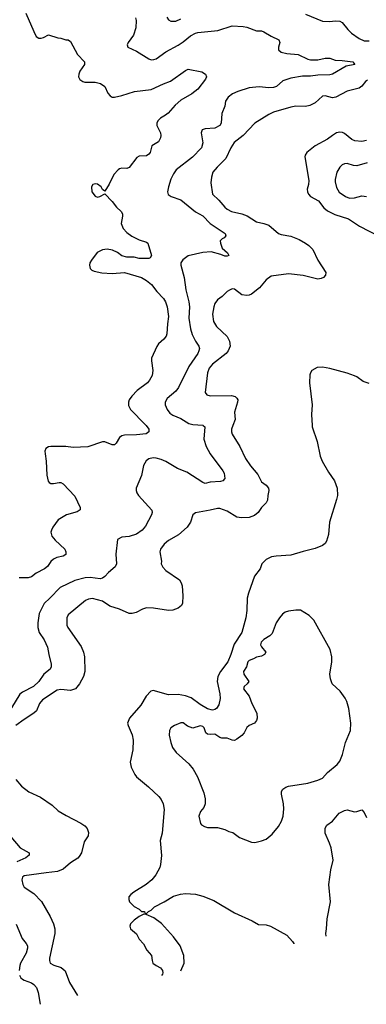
# Model space of a CAD drawing. Header units: inches. Extents: x 1934316 to 2140091, y 524953 to 667329.
# Tile 29 of 256: x 1973014 to 1975847, y 525273 to 533316. Entities that reach past the tile are written whole.
import ezdxf

# ---------------------------------------------------------------- set-up
doc = ezdxf.new("R2010")
doc.units = ezdxf.units.IN
doc.header["$MEASUREMENT"] = 0
doc.layers.add('B9572', color=7, linetype='Continuous')
doc.layers.add('B9573', color=7, linetype='Continuous')

msp = doc.modelspace()

# ---------------------------------------------------------------- linework, layer by layer
at = {"layer": 'B9572', "color": 5}
for points, elevation in [([(1974513.4, 530000), (1974527.7, 529990), (1974520.2, 529890), (1974537.7, 529830), (1974570.2, 529770.2), (1974674.9, 529630), (1974685.3, 529610), (1974692, 529568), (1974674.8, 529550), (1974656.1, 529543.9), (1974570, 529537.4), (1974530, 529528.2), (1974510, 529535.1), (1974379.4, 529619.3), (1974305.4, 529650), (1974210, 529705.7), (1974170, 529722.5), (1974130, 529734), (1974103.9, 529736.1), (1974070, 529729.7), (1974048.2, 529711.8), (1974025.2, 529674.8), (1974009.1, 529590.9), (1973967, 529490), (1973964.9, 529470), (1973972, 529450), (1973986.4, 529430), (1974094, 529310), (1974097.6, 529290), (1974092, 529270), (1974042.5, 529177.5), (1974014.8, 529145.2), (1973967.7, 529112.3), (1973910, 529094.2), (1973850, 529087.6), (1973814.8, 529070), (1973801.3, 528950), (1973806.7, 528870), (1973793.8, 528846.2), (1973739.9, 528800.1), (1973710, 528766.3), (1973690, 528753.7), (1973670.9, 528749.1), (1973590, 528758), (1973550, 528757.5), (1973464.2, 528735.8), (1973344, 528676), (1973261.3, 528590), (1973213, 528547), (1973174, 528466), (1973162, 528390), (1973162.4, 528350), (1973174, 528310), (1973215.2, 528250), (1973241.3, 528190), (1973251.2, 528130), (1973271.8, 528050), (1973272, 528030), (1973263.1, 528010), (1973211, 527969), (1973170.2, 527910), (1973126.3, 527870), (1973037.9, 527822.1), (1973014.8, 527805.2), (1972946.2, 527693.8)], 260), ([(1974757.2, 530000), (1974746.4, 529970), (1974745.2, 529950), (1974750, 529930.8), (1974814.6, 529830), (1974860.9, 529730), (1974899.7, 529670), (1974960.6, 529600.6), (1974990, 529541.6), (1975030, 529514.3), (1975047.7, 529490), (1975051.1, 529468.9), (1975041.5, 529430), (1975038.3, 529390), (1975028.8, 529370), (1974991.7, 529330), (1974964.5, 529290), (1974933.4, 529266.6), (1974890, 529250.4), (1974826.3, 529246.3), (1974790, 529251.8), (1974710, 529301.4), (1974650, 529322.2), (1974630, 529322.7), (1974570, 529307.9), (1974451.9, 529288.1), (1974430.3, 529269.7), (1974410.3, 529210), (1974384.2, 529170), (1974311.7, 529108.3), (1974230, 529060.5), (1974194.9, 529030), (1974166, 528990), (1974160.5, 528970), (1974172.5, 528892.5), (1974170.5, 528870), (1974184.4, 528844.4), (1974210, 528815.5), (1974319.1, 528739.1), (1974334.4, 528714.4), (1974340.9, 528690), (1974347, 528610), (1974344.9, 528550), (1974335.5, 528530), (1974310, 528507.6), (1974267.1, 528492.9), (1974230.3, 528489.6), (1974107.7, 528507.7), (1974050, 528511.6), (1974018.7, 528501.3), (1973965.5, 528474.5), (1973934, 528466), (1973910, 528466.3), (1973830, 528500.4), (1973750, 528524.7), (1973690, 528565.3), (1973610, 528588.6), (1973577.2, 528582.8), (1973552.7, 528570), (1973410, 528453.3), (1973400.3, 528430), (1973398.9, 528390), (1973399.5, 528370), (1973406.4, 528350), (1973516.4, 528196.4), (1973535.6, 528150), (1973543.1, 528110), (1973546, 527990), (1973536, 527950), (1973503.1, 527890), (1973470, 527848.4), (1973430, 527837.1), (1973350, 527842.9), (1973320.3, 527839.7), (1973200.2, 527759.8), (1973174.9, 527730), (1973151.3, 527668.7), (1973130.5, 527650), (1973050, 527600.4), (1972983.7, 527550)], 280), ([(1974047.9, 530000), (1974070.4, 529970), (1974070.5, 529949.5), (1974048, 529932), (1973970, 529923.8), (1973870, 529922.7), (1973850, 529916.9), (1973830, 529902.4), (1973803.2, 529856.8), (1973790, 529843.6), (1973770, 529843.5), (1973710, 529866.6), (1973690, 529866.9), (1973570, 529825.8), (1973450, 529821.1), (1973390, 529828.2), (1973270, 529829.6), (1973250, 529825.1), (1973227.3, 529812.7), (1973220.4, 529790), (1973221.3, 529770), (1973231.5, 529710), (1973236.2, 529596.2), (1973245.7, 529545.7), (1973254.6, 529534.6), (1973270, 529528.2), (1973290, 529527), (1973336.4, 529536.4), (1973350, 529535.5), (1973370, 529523), (1973463.8, 529423.8), (1973508.4, 529330), (1973508.1, 529311.9), (1973484.6, 529295.4), (1973396.3, 529270), (1973330, 529231.3), (1973283.8, 529170), (1973273.5, 529146.5), (1973268.5, 529128.5), (1973277, 529097), (1973304.4, 529064.4), (1973383, 528990), (1973390.5, 528970), (1973391.9, 528948.1), (1973370, 528934.5), (1973317.8, 528922.2), (1973290.2, 528909.8), (1973269.3, 528890.7), (1973240.3, 528850), (1973216.5, 528830), (1973150, 528794.7), (1973110, 528765.7), (1973083.6, 528756.4), (1973010, 528756.8)], 240), ([(1975403.8, 530000), (1975404.2, 529990), (1975446, 529870), (1975470.3, 529750.3), (1975485.7, 529710), (1975539.2, 529619.2), (1975586.7, 529550), (1975608.9, 529488.9), (1975611.5, 529430), (1975604.8, 529395.2), (1975547, 529210), (1975538.7, 529110), (1975523.1, 529056.9), (1975510, 529038), (1975490, 529020.7), (1975430, 528995.6), (1975330, 528972.6), (1975230, 528941), (1975110, 528934.5), (1975073.5, 528926.5), (1975030, 528905.1), (1974992, 528870), (1974980.3, 528830), (1974934.3, 528770), (1974883.6, 528630), (1974874.6, 528590), (1974870.2, 528490), (1974862.3, 528430), (1974830.3, 528310), (1974766.8, 528213.2), (1974739.7, 528130), (1974714.2, 528070), (1974655.2, 527990), (1974633.8, 527950), (1974629.2, 527910), (1974648.9, 527810), (1974651.8, 527770), (1974640.7, 527719.3), (1974624, 527690), (1974610, 527680.7), (1974590, 527676.3), (1974550, 527687.4), (1974490, 527721.1), (1974416.5, 527776.5), (1974370, 527793.7), (1974310, 527802), (1974230, 527801), (1974105, 527835), (1974086, 527830), (1974049.1, 527790.9), (1974004.6, 527715.4), (1973912.7, 527610), (1973896.4, 527570), (1973900.4, 527550), (1973932.7, 527472.7), (1973941.1, 527430), (1973940.3, 527350), (1973918, 527250), (1973924.4, 527210), (1973954, 527150), (1973968.9, 527130), (1974066.3, 527050), (1974151.8, 526970), (1974170, 526946), (1974186.9, 526910), (1974194.8, 526865.2), (1974177.4, 526670), (1974163.2, 526610), (1974173, 526487), (1974166.4, 526413.6), (1974159.5, 526390), (1974126, 526330), (1974093.4, 526290), (1974047.9, 526252.1), (1973947.3, 526190), (1973922.8, 526170), (1973907.3, 526150), (1973906, 526130), (1973911.3, 526110), (1973950.7, 526070.7), (1973992, 526050), (1974010, 526032), (1974034, 526030), (1974038, 526018), (1974050, 526014), (1974066, 526030), (1974090, 526042), (1974115.3, 526070), (1974195.3, 526110), (1974270, 526156.3), (1974327.5, 526172.5), (1974370, 526179.1), (1974450, 526173.4), (1974510, 526156.3), (1974600.9, 526120.9), (1974770, 526020.5), (1974915.6, 525955.6), (1974965.2, 525925.2), (1975030, 525921.6), (1975064.7, 525910), (1975197, 525837), (1975245.2, 525785.2), (1975254, 525770), (1975254, 525765.6)], 320), ([(1972982.7, 527110), (1973030, 527054), (1973090, 527008.4), (1973184.7, 526964.7), (1973278.5, 526898.5), (1973330, 526854.4), (1973394.2, 526814.2), (1973513, 526753), (1973547.7, 526730), (1973565.5, 526710), (1973576.1, 526676.1), (1973574.4, 526650), (1973540.3, 526599.7), (1973518.3, 526510), (1973500.9, 526479.1), (1973490, 526466.2), (1973430, 526427.2), (1973370, 526376.9), (1973323.7, 526356.3), (1973230, 526347.9), (1973050, 526322.6), (1973036.5, 526310), (1973031.5, 526290), (1973039, 526250), (1973050, 526230.4), (1973130, 526178.7), (1973193.3, 526113.3), (1973262.3, 525990), (1973290.4, 525930), (1973300.3, 525890), (1973302.3, 525850), (1973257.7, 525650), (1973257.4, 525630), (1973263.7, 525610), (1973292.1, 525592.1), (1973352, 525572), (1973385.1, 525545.1), (1973422, 525450), (1973488, 525345.4)], 280), ([(1975520.5, 525829), (1975519.5, 525830), (1975515.1, 525850), (1975522.9, 525890), (1975527.6, 525970), (1975553.7, 526110), (1975541.4, 526250), (1975557.6, 526370), (1975576.5, 526450), (1975559.8, 526550), (1975547.6, 526590), (1975512.3, 526670), (1975509.8, 526710.3), (1975524.8, 526735.3), (1975570, 526768.2), (1975625.6, 526834.4), (1975670, 526856.5), (1975690, 526861.5), (1975750, 526846.2), (1975770, 526847.2), (1975810, 526861.5), (1975830, 526840.3), (1975850, 526799.6)], 320), ([(1972941, 526641), (1973019.3, 526550), (1973092.7, 526510), (1973091.6, 526490), (1973063.1, 526470), (1972990, 526436.5)], 260), ([(1974030, 526008), (1973990, 525988.7), (1973950, 525959), (1973921, 525930), (1973914.8, 525910), (1973920.7, 525890), (1973967.8, 525847.8), (1973990, 525805.3), (1974025.5, 525765.5), (1974053.8, 525713.8), (1974090.8, 525670.8), (1974096.2, 525630), (1974103.6, 525610), (1974128.8, 525590), (1974166, 525570), (1974180.2, 525550), (1974185.2, 525530), (1974181.3, 525518.7), (1974172.2, 525508.2)], 320), ([(1974330, 525545.8), (1974358.4, 525610), (1974356.2, 525670), (1974327, 525750), (1974270, 525822.7), (1974173.1, 525933.1), (1974110, 525979), (1974047.3, 526007.3), (1974030, 526008)], 320), ([(1972986, 525926), (1973033.4, 525810), (1973067.2, 525770), (1973078.5, 525750), (1973079.1, 525730), (1973068.2, 525690), (1973021.5, 525610), (1973014.3, 525590), (1973008.6, 525548.6)], 260), ([(1973011.8, 525511.8), (1973024.4, 525490), (1973038.4, 525478.4), (1973050.6, 525470), (1973110, 525448.9), (1973130, 525434), (1973150.3, 525410), (1973164.6, 525370), (1973182.1, 525272.7)], 260)]:
    msp.add_lwpolyline(points, dxfattribs=dict(at, elevation=elevation))
at = {"layer": 'B9572', "color": 5, "elevation": 340}
msp.add_lwpolyline([(1975310, 528492.3), (1975270, 528492.3), (1975210, 528483.7), (1975185.1, 528474.9), (1975161.4, 528458.6), (1975137.1, 528430), (1975111.4, 528388.6), (1975079, 528301), (1975058.3, 528281.7), (1975010, 528252.9), (1974988.2, 528230), (1974982.9, 528210), (1974990, 528192.7), (1975024.9, 528150), (1975016.4, 528130), (1974990, 528117.6), (1974950, 528108.4), (1974926.3, 528093.7), (1974890, 528079.8), (1974878.6, 528070), (1974868.4, 528030), (1974844.4, 527990), (1974847, 527970), (1974886.4, 527910), (1974873, 527890), (1974848.7, 527870), (1974844.6, 527850), (1974890.2, 527790), (1974912.1, 527730), (1974951.6, 527650), (1974954.3, 527610), (1974950.3, 527590), (1974934, 527570), (1974889.4, 527550.6), (1974870, 527534.3), (1974850.2, 527490), (1974830, 527468.8), (1974790, 527437.2), (1974770, 527428.8), (1974750, 527430.9), (1974710, 527447.6), (1974667.4, 527447.4), (1974650, 527452), (1974610, 527479.8), (1974570, 527475.3), (1974550, 527478.2), (1974536.8, 527490), (1974521.5, 527530), (1974510, 527543.1), (1974490, 527547.4), (1974430, 527527.7), (1974385.2, 527545.2), (1974350, 527572.8), (1974330, 527572.6), (1974280.5, 527550), (1974250.6, 527530), (1974239.3, 527510), (1974236.4, 527470), (1974248.4, 527410), (1974264.4, 527370), (1974293.4, 527330), (1974396.2, 527236.2), (1974433.3, 527193.3), (1974467.7, 527130), (1974519.8, 526999.8), (1974531, 526950), (1974531, 526910), (1974519.8, 526880.2), (1974491.1, 526848.9), (1974478, 526810), (1974490.9, 526750.9), (1974499.8, 526739.8), (1974524, 526724), (1974550, 526717.3), (1974630, 526716), (1974690, 526700.7), (1974724.1, 526684.1), (1974755.5, 526675.5), (1974810, 526634), (1974910, 526597.3), (1974935.3, 526595.3), (1974990, 526606.8), (1975030, 526622.8), (1975078, 526662), (1975130, 526726), (1975155.1, 526770), (1975167.3, 526810), (1975174, 526870), (1975171.4, 526911.4), (1975155.1, 526990), (1975155.1, 527010), (1975165.2, 527030), (1975190, 527047.3), (1975210, 527053.4), (1975370, 527079.1), (1975450, 527103), (1975490, 527120.5), (1975530, 527166.4), (1975610, 527230.7), (1975630, 527258.8), (1975652.7, 527312.7), (1975677, 527410), (1975717, 527510), (1975720.9, 527570), (1975704.5, 527690), (1975686.8, 527746.8), (1975673.8, 527773.8), (1975633.2, 527830), (1975569.4, 527889.4), (1975553.2, 527930), (1975549.4, 527970), (1975566.6, 528070), (1975566.6, 528110), (1975552.3, 528170), (1975417.2, 528410), (1975379, 528450)], close=True, dxfattribs=at)
at = {"layer": 'B9573', "color": 5}
for points, elevation in [([(1973063.1, 533370), (1973130, 533218), (1973150, 533178), (1973170, 533164.7), (1973190, 533164.7), (1973209.1, 533170.9), (1973250, 533191), (1973326.4, 533166.4), (1973350, 533164.7), (1973391.6, 533151.6), (1973410, 533151.3), (1973430, 533138), (1973487.3, 533030), (1973542.8, 532970), (1973542.8, 532950), (1973505.9, 532894.2), (1973497.1, 532870), (1973495.5, 532850), (1973506, 532826), (1973530, 532810.4), (1973546.4, 532806.4), (1973630, 532804.6), (1973673.7, 532793.7), (1973710.5, 532770), (1973734.6, 532714.6), (1973752.4, 532692.4), (1973770, 532682), (1973790, 532681.6), (1973850, 532695.6), (1973951.9, 532728.1), (1974090, 532746.5), (1974190, 532792.6), (1974247.3, 532812.8), (1974370, 532900.5), (1974390, 532910.4), (1974502, 532890), (1974532, 532870), (1974541, 532850), (1974534, 532830), (1974470, 532747), (1974420.7, 532710), (1974330, 532656.9), (1974283.9, 532616.1), (1974227.1, 532552.9), (1974205.7, 532534.3), (1974164.9, 532510), (1974143.8, 532490), (1974136.4, 532470), (1974136.4, 532450), (1974163.8, 532390), (1974168.2, 532370), (1974166.4, 532350), (1974150, 532318), (1974095.3, 532284.7), (1974079.5, 532230), (1974070, 532216.2), (1974050, 532204), (1973990, 532199.7), (1973970.3, 532189.7), (1973910, 532107.8), (1973890, 532099.7), (1973850, 532102.7), (1973830, 532097.7), (1973819.5, 532090), (1973782.8, 532050), (1973746.8, 531973.2), (1973710, 531915.3), (1973690, 531928), (1973679.5, 531950), (1973650, 531972.6), (1973630, 531975.8), (1973611, 531970), (1973601.7, 531950), (1973604, 531910), (1973630, 531873), (1973650, 531866.4), (1973668, 531870), (1973710, 531894), (1973770, 531830.4), (1973805.2, 531785.2), (1973843.8, 531750), (1973853.7, 531730), (1973853.7, 531710), (1973843.1, 531650), (1973861.1, 531610), (1973890, 531576.5), (1973930, 531548.5), (1973990, 531516.4), (1974050, 531497.3), (1974061, 531490), (1974092.7, 531390), (1974081, 531370), (1974070, 531364.5), (1973990, 531365.7), (1973950, 531376.9), (1973890, 531375.8), (1973850, 531386.3), (1973814.2, 531414.2), (1973773.1, 531433.1), (1973730, 531439.9), (1973690, 531435), (1973647, 531412.9), (1973600.3, 531350), (1973588.8, 531330), (1973584.9, 531310), (1973590, 531282.8), (1973602.8, 531270), (1973622, 531262), (1973686.9, 531246.9), (1973770, 531241.8), (1973870.2, 531250.3), (1974008.7, 531208.7), (1974050, 531185.5), (1974091.3, 531151.3), (1974135.5, 531095.5), (1974190, 531038.4), (1974206.7, 531010), (1974220.7, 530970), (1974231.1, 530890), (1974221.6, 530830), (1974217.4, 530750), (1974210.2, 530729.8), (1974193.7, 530706.3), (1974150, 530667), (1974133.9, 530646.1), (1974092.7, 530550), (1974090.5, 530530), (1974103, 530450), (1974097.1, 530410), (1974075.8, 530370), (1974058.4, 530350), (1973974.7, 530285.3), (1973930, 530240.5), (1973908.8, 530210), (1973902.6, 530190), (1973904.2, 530164.2), (1973920.3, 530130), (1974040.4, 530010), (1974047.9, 530000)], 240), ([(1973961.6, 533330), (1973964.9, 533310), (1973962.3, 533250), (1973943.7, 533190), (1973900.4, 533130), (1973893, 533110), (1973898.8, 533090), (1973970, 533058.7), (1974070, 532996.4), (1974090, 532988.5), (1974110, 532990.3), (1974130, 532997), (1974210, 533053.1), (1974310, 533107.8), (1974350, 533134.3), (1974410, 533183.6), (1974450, 533206), (1974470, 533211.7), (1974633.2, 533226.8), (1974750, 533265.3), (1974841.1, 533261.1), (1974870, 533255.8), (1974950, 533225.3), (1974990, 533224.2), (1975010, 533217.4), (1975070, 533181.3), (1975131.4, 533151.4), (1975141.6, 533130), (1975128.5, 533090), (1975130.5, 533070.5), (1975151, 533050), (1975198.3, 533038.3), (1975290, 533031.1), (1975370, 532992.6), (1975390, 532987.3), (1975450, 532987.3), (1975510, 533000.9), (1975550, 533002.4), (1975594, 532986), (1975650, 532983), (1975738, 532970), (1975754.8, 532950), (1975682.9, 532937.1), (1975570.5, 532870), (1975550, 532864.5), (1975450, 532863.2), (1975390, 532853.8), (1975326.9, 532853.1), (1975230, 532838.2), (1975164.4, 532815.5), (1975112.7, 532770), (1975090, 532760.4), (1975050, 532759.3), (1974971.9, 532768.1), (1974890, 532759.7), (1974796.3, 532730), (1974754.9, 532710), (1974716.9, 532683.1), (1974697, 532650), (1974690.2, 532610), (1974666.3, 532550), (1974660.3, 532470), (1974649.1, 532450.9), (1974610, 532428.6), (1974530, 532424.7), (1974505.5, 532414.5), (1974497, 532390), (1974510.3, 532310), (1974501.3, 532270), (1974426.2, 532193.8), (1974294, 532090), (1974270, 532057), (1974250, 532013.2), (1974230.4, 531950), (1974223, 531910), (1974228.6, 531888.6), (1974251, 531870), (1974330, 531843.1), (1974450, 531747), (1974510, 531712.7), (1974570.4, 531650), (1974692.4, 531570), (1974698.8, 531550), (1974685.8, 531534.2), (1974670, 531526), (1974654, 531510), (1974656.4, 531490), (1974669, 531449), (1974714, 531410), (1974724.7, 531390), (1974710, 531384.5), (1974690, 531385.1), (1974658.2, 531398.2), (1974578.4, 531418.4), (1974510, 531413.8), (1974390, 531385.6), (1974346.4, 531353.6), (1974332.4, 531330), (1974332.2, 531310), (1974359.6, 531210), (1974372.4, 531107.6), (1974397.7, 531010), (1974400.9, 530970), (1974397.7, 530877.7), (1974410.2, 530790.2), (1974425.2, 530745.2), (1974451.5, 530690), (1974477.4, 530650), (1974483.6, 530630), (1974479.6, 530610), (1974469, 530590), (1974398, 530482), (1974312.1, 530310), (1974290, 530282.2), (1974219.5, 530220.5), (1974204.2, 530190), (1974204.2, 530170), (1974218.9, 530130), (1974241.7, 530101.7), (1974264.6, 530084.6), (1974330, 530057.4), (1974398, 530018), (1974430, 530009), (1974510, 530002.4), (1974513.4, 530000)], 260), ([(1974215.8, 533335.8), (1974230, 533314.4), (1974250, 533304.6), (1974290, 533303.2), (1974330, 533321.2)], 280), ([(1975350, 533359.7), (1975490, 533304.6), (1975550, 533300.4), (1975593.1, 533306.9), (1975630, 533302.3), (1975650, 533292.9), (1975695.8, 533235.8), (1975726, 533206), (1975790, 533160.7), (1975830, 533143.1), (1975870, 533143.1)], 280), ([(1975857.7, 532822.3), (1975840.2, 532810), (1975810, 532772.2), (1975790, 532755), (1975690, 532730.8), (1975596.8, 532683.2), (1975570, 532678.3), (1975510, 532694.8), (1975490, 532690.8), (1975430, 532636), (1975386.3, 532613.7), (1975350, 532606.5), (1975270, 532607.8), (1975230, 532600.8), (1975090, 532560.3), (1975050, 532542.2), (1974934.9, 532470), (1974840.2, 532370), (1974767.1, 532312.9), (1974740.5, 532270), (1974698.5, 532181.5), (1974627.2, 532110), (1974594, 532070), (1974580.9, 532030), (1974576.7, 531983.3), (1974590, 531890.8), (1974642.4, 531842.4), (1974690, 531783.5), (1974710, 531768.1), (1974746.7, 531750), (1974830, 531730.2), (1974874.2, 531714.2), (1974950, 531664.7), (1975010, 531651.2), (1975050, 531635.8), (1975130.4, 531570), (1975150, 531562), (1975230, 531547.4), (1975299.1, 531519.1), (1975349.2, 531490), (1975378.8, 531470), (1975410, 531437.4), (1975450.3, 531350.4), (1975516.3, 531250), (1975514, 531230), (1975497.3, 531210), (1975478.4, 531201.6), (1975450, 531197.1), (1975330, 531225.9), (1975210, 531238.7), (1975070, 531221.4), (1975028.5, 531191.5), (1974973.5, 531126.5), (1974910, 531074.8), (1974890, 531065.3), (1974870, 531061.6), (1974830, 531068.7), (1974770, 531113.3), (1974750, 531117), (1974730, 531107.3), (1974710, 531094.5), (1974670, 531054.5), (1974630, 531026.6), (1974610, 530997.2), (1974600.3, 530970), (1974590.2, 530909.8), (1974598.6, 530850), (1974623.6, 530810), (1974710, 530728.5), (1974730.2, 530690), (1974733.8, 530650), (1974717.3, 530610), (1974700.8, 530590), (1974590, 530500.6), (1974564.1, 530470), (1974549.5, 530430), (1974530.4, 530270), (1974544.9, 530250), (1974570, 530241.7), (1974745.9, 530245.9), (1974776.5, 530236.5), (1974790, 530224.9), (1974796.9, 530210), (1974795.8, 530190), (1974770.2, 530110), (1974775.2, 530050), (1974757.2, 530000)], 280), ([(1975850, 532329.8), (1975810, 532320.7), (1975753.5, 532326.5), (1975730, 532337.7), (1975670, 532385.6), (1975653.4, 532393.4), (1975630, 532396.1), (1975604.9, 532390), (1975570.3, 532370), (1975530, 532338.7), (1975430, 532285.4), (1975362.4, 532230), (1975348.2, 532210), (1975344.4, 532195.6), (1975376.9, 532003.1), (1975375.2, 531970), (1975363.2, 531930), (1975365.4, 531910), (1975374, 531890), (1975391.6, 531870), (1975456.4, 531836.4), (1975498.8, 531778.8), (1975530, 531755.5), (1975590, 531723.5), (1975702.4, 531690), (1975790.4, 531630), (1975950, 531547.6)], 320), ([(1975853.4, 532146.6), (1975770, 532120.4), (1975743.8, 532123.8), (1975690, 532141.3), (1975670, 532138), (1975650, 532129.6), (1975630, 532109.5), (1975605.3, 532070), (1975591.7, 532010), (1975591.8, 531990), (1975603.7, 531943.7), (1975626, 531906), (1975678, 531870), (1975710, 531858.5), (1975750, 531860.7), (1975810, 531876.9), (1975850, 531871.4)], 340), ([(1975870, 530342.4), (1975821.1, 530361.1), (1975770, 530398.5), (1975750, 530407.4), (1975690, 530428.5), (1975550, 530466.9), (1975490, 530477.4), (1975445.1, 530474.9), (1975402.8, 530450), (1975390.4, 530429.6), (1975386.6, 530413.4), (1975382, 530350), (1975406, 530170), (1975400.2, 530090), (1975403.8, 530000)], 320)]:
    msp.add_lwpolyline(points, dxfattribs=dict(at, elevation=elevation))

doc.saveas('drawing.dxf')
